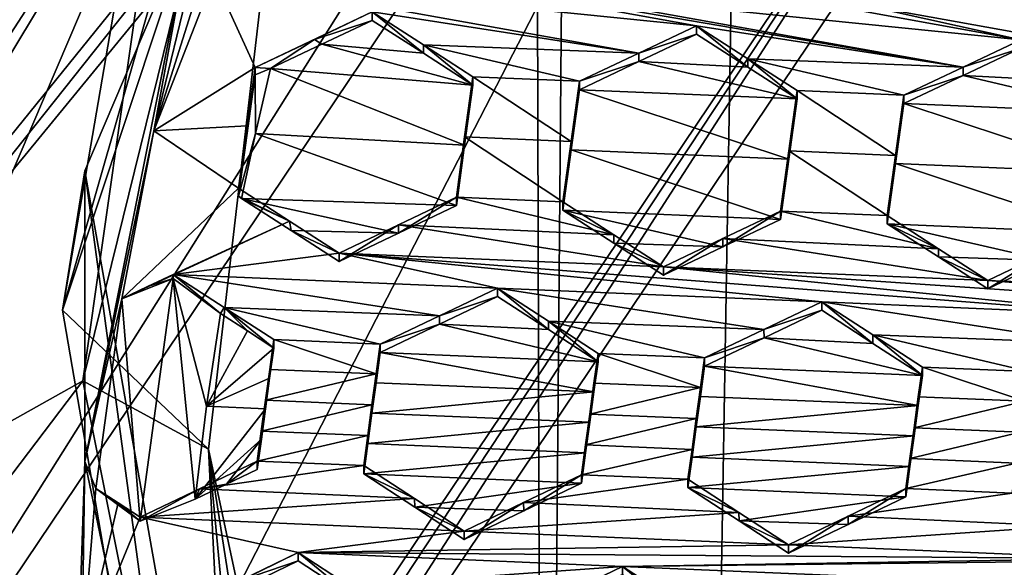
# Model space of a CAD drawing. Header units: metres. Extents: x -28 to 28, y -243 to 28.
# Tile 32 of 147: x -7.59 to -5.57, y -221.23 to -220.11. Entities that reach past the tile are written whole.
import ezdxf

# ---------------------------------------------------------------- set-up
doc = ezdxf.new("R2010")
doc.units = ezdxf.units.M
doc.layers.add('solid_10661043', color=7, linetype='CONTINUOUS')

msp = doc.modelspace()

# ---------------------------------------------------------------- linework, layer by layer
at = {"layer": 'solid_10661043'}
for points in [[(-8.796749, -239.850555, 149.604691), (-7.076779, -32.296349, 120.462425), (-10.953393, -30.718679, 120.170097)], [(-8.883803, -234.662857, 145.140564), (-9.640027, -31.808626, 116.613411), (-4.885979, -33.363503, 116.919937)], [(-8.796749, -239.850555, 149.604691), (-6.468189, -240.147827, 149.682373), (-7.076779, -32.296349, 120.462425)], [(-6.468189, -240.147827, 149.682373), (-2.982479, -33.177227, 120.627815), (-7.076779, -32.296349, 120.462425)], [(-6.468189, -240.147827, 149.682373), (0, -240.141998, 149.723801), (-2.982479, -33.177227, 120.627815)], [(-7.844851, -235.373428, 145.262589), (-8.883803, -234.662857, 145.140564), (-4.885979, -33.363503, 116.919937)], [(-6.610481, -235.649948, 145.324188), (-7.844851, -235.373428, 145.262589), (-4.885979, -33.363503, 116.919937)], [(-3.305357, -235.757614, 145.381073), (-6.610481, -235.649948, 145.324188), (-4.885979, -33.363503, 116.919937)], [(-11.355526, -223.03804, 136.270813), (-6.028765, -216.405304, 134.349167), (-11.453786, -208.963531, 132.502228)], [(-10.975, -220.152939, 119.273575), (-6.575505, -215.061996, 117.909462), (-8.696975, -218.756622, 118.191139)], [(-9.655563, -215.883743, 126.221199), (-6.575505, -215.061996, 117.909462), (-10.975, -220.152939, 119.273575)], [(-11.355526, -223.03804, 136.270813), (-7.12474, -218.511475, 134.943222), (-6.028765, -216.405304, 134.349167)], [(-5.637803, -217.912552, 117.684898), (-8.476583, -221.486069, 118.642418), (-8.50496, -221.460464, 118.708572)], [(-7.318685, -219.487244, 118.179855), (-5.637803, -217.912552, 117.684898), (-8.50496, -221.460464, 118.708572)], [(-5.637803, -217.912552, 117.684898), (-5.602021, -217.980042, 117.67247), (-8.476583, -221.486069, 118.642418)], [(-7.239349, -219.57193, 118.099014), (-5.602021, -217.980042, 117.67247), (-8.58188, -222.716446, 118.941582)], [(-5.591261, -218.268219, 117.749687), (-8.58188, -222.716446, 118.941582), (-5.602021, -217.980042, 117.67247)], [(-7.239349, -219.57193, 118.099014), (-8.476583, -221.486069, 118.642418), (-5.602021, -217.980042, 117.67247)], [(-5.591261, -218.268219, 117.749687), (-8.13539, -223.202301, 117.590561), (-8.58188, -222.716446, 118.941582)], [(-5.591261, -218.268219, 117.749687), (-5.300373, -218.985519, 116.46067), (-8.13539, -223.202301, 117.590561)], [(-6.938918, -218.743362, 134.979416), (-7.5, -220.705795, 135.329605), (-7.098173, -218.366455, 134.702774)], [(-7.231935, -219.899292, 130.661804), (-7.098173, -218.366455, 134.702774), (-7.5, -220.705795, 135.329605)], [(-11.355526, -223.03804, 136.270813), (-7.457942, -220.850571, 135.579025), (-7.12474, -218.511475, 134.943222)], [(-7.12474, -218.511475, 134.943222), (-7.457942, -220.850571, 135.579025), (-6.938918, -218.743362, 134.979416)], [(-7.318684, -219.435486, 118.373039), (-8.62681, -221.377167, 118.893311), (-8.696975, -218.756622, 118.191139)], [(-6.938918, -218.743362, 134.979416), (-7.20031, -220.990677, 135.587311), (-7.5, -220.705795, 135.329605)], [(-7.457942, -220.850571, 135.579025), (-7.20031, -220.990677, 135.587311), (-6.938918, -218.743362, 134.979416)], [(-5.300373, -218.985519, 116.46067), (-8.100316, -223.22435, 117.544586), (-8.13539, -223.202301, 117.590561)], [(-5.300373, -218.985519, 116.46067), (-8.043475, -223.244019, 117.530037), (-8.100316, -223.22435, 117.544586)], [(-5.300373, -218.985519, 116.46067), (-5.242968, -219.076813, 116.413437), (-8.043475, -223.244019, 117.530037)], [(-5.242968, -219.076813, 116.413437), (8.043475, -227.407623, 118.645668), (-8.043475, -223.244019, 117.530037)], [(-7.318684, -219.435486, 118.373039), (-8.50496, -221.408707, 118.901764), (-8.62681, -221.377167, 118.893311)], [(-7.318684, -219.435486, 118.373039), (-8.50496, -221.460464, 118.708572), (-8.50496, -221.408707, 118.901764)], [(-7.318685, -219.487244, 118.179855), (-8.50496, -221.460464, 118.708572), (-7.318684, -219.435486, 118.373039)], [(-7.239349, -219.57193, 118.099014), (-8.58188, -222.716446, 118.941582), (-8.407458, -221.511581, 118.618744)], [(-7.239349, -219.57193, 118.099014), (-8.407458, -221.511581, 118.618744), (-8.476583, -221.486069, 118.642418)], [(-7.453771, -220.420425, 133.182587), (-7.231935, -219.899292, 130.661804), (-7.5, -220.705795, 135.329605)], [(-7.453771, -220.420425, 133.182587), (-7.453771, -221.015717, 130.960953), (-7.231935, -219.899292, 130.661804)], [(-7.312683, -220.338379, 130.779465), (-7.231935, -219.899292, 130.661804), (-7.453771, -221.015717, 130.960953)], [(-7.312683, -220.338379, 130.779465), (-7.229663, -219.997238, 130.688049), (-7.231935, -219.899292, 130.661804)], [(-7.068087, -219.965851, 130.730515), (-7.189388, -220.023163, 130.710724), (-6.200899, -220.123444, 131.075531)], [(-5.655058, -220.207993, 131.28743), (-7.068087, -219.965851, 130.730515), (-6.200899, -220.123444, 131.075531)], [(-5.655058, -220.207993, 131.28743), (-6.52512, -220.051743, 130.941925), (-7.068087, -219.965851, 130.730515)], [(-7.209463, -220.010239, 130.699432), (-7.229663, -219.997238, 130.688049), (-7.312683, -220.338379, 130.779465)], [(-7.209463, -220.010239, 130.699432), (-7.312683, -220.338379, 130.779465), (-7.189388, -220.023163, 130.710724)], [(-6.403731, -219.994476, 130.961411), (-6.52512, -220.051743, 130.941925), (-5.536631, -220.152115, 131.306427)], [(-6.403731, -219.994476, 130.961411), (-5.536631, -220.152115, 131.306427), (-5.860852, -220.080429, 131.17276)], [(-7.189388, -220.023163, 130.710724), (-7.312683, -220.338379, 130.779465), (-7.105198, -220.208542, 130.804184)], [(-7.189388, -220.023163, 130.710724), (-7.105198, -220.208542, 130.804184), (-6.865167, -220.094879, 130.844254)], [(-6.319444, -220.179474, 131.056152), (-7.189388, -220.023163, 130.710724), (-6.865167, -220.094879, 130.844254)], [(-6.319444, -220.179474, 131.056152), (-6.200899, -220.123444, 131.075531), (-7.189388, -220.023163, 130.710724)], [(-5.739366, -220.023224, 131.191864), (-5.860852, -220.080429, 131.17276), (-4.990656, -220.236618, 131.518265)], [(-5.739366, -220.023224, 131.191864), (-4.872363, -220.180923, 131.536804), (-5.196584, -220.109253, 131.403091)], [(-5.739366, -220.023224, 131.191864), (-4.990656, -220.236618, 131.518265), (-4.872363, -220.180923, 131.536804)], [(-5.655058, -220.207993, 131.28743), (-5.536631, -220.152115, 131.306427), (-6.52512, -220.051743, 130.941925)], [(-4.990656, -220.236618, 131.518265), (-5.860852, -220.080429, 131.17276), (-5.536631, -220.152115, 131.306427)], [(-6.865167, -220.094879, 130.844254), (-7.105198, -220.208542, 130.804184), (-6.983816, -220.151031, 130.824585)], [(-6.865167, -220.112061, 130.780136), (-6.865167, -220.094879, 130.844254), (-6.983816, -220.151031, 130.824585)], [(-6.96832, -220.160889, 130.76297), (-6.865167, -220.112061, 130.780136), (-6.983816, -220.151031, 130.824585)], [(-6.76039, -220.179504, 130.839066), (-6.865167, -220.112061, 130.780136), (-6.96832, -220.160889, 130.76297)], [(-6.76039, -220.179504, 130.839066), (-6.865167, -220.094879, 130.844254), (-6.865167, -220.112061, 130.780136)], [(-6.760383, -220.162338, 130.903107), (-6.865167, -220.094879, 130.844254), (-6.76039, -220.179504, 130.839066)], [(-6.319444, -220.179474, 131.056152), (-6.865167, -220.094879, 130.844254), (-6.760383, -220.162338, 130.903107)], [(-6.319444, -220.179474, 131.056152), (-6.200899, -220.140488, 131.011902), (-6.200899, -220.123444, 131.075531)], [(-6.095915, -220.208008, 131.071152), (-6.095907, -220.190994, 131.134705), (-6.200899, -220.123444, 131.075531)], [(-5.655058, -220.207993, 131.28743), (-6.200899, -220.123444, 131.075531), (-6.095907, -220.190994, 131.134705)], [(-6.200899, -220.140488, 131.011902), (-6.095915, -220.208008, 131.071152), (-6.200899, -220.123444, 131.075531)], [(-7.073531, -220.210754, 130.74527), (-6.983816, -220.151031, 130.824585), (-7.105198, -220.208542, 130.804184)], [(-7.073531, -220.210754, 130.74527), (-6.96832, -220.160889, 130.76297), (-6.983816, -220.151031, 130.824585)], [(-6.319444, -220.196533, 130.992447), (-6.095915, -220.208008, 131.071152), (-6.200899, -220.140488, 131.011902)], [(-6.319444, -220.196533, 130.992447), (-6.200899, -220.140488, 131.011902), (-6.319444, -220.179474, 131.056152)], [(-5.655058, -220.207993, 131.28743), (-5.536631, -220.169022, 131.243301), (-5.536631, -220.152115, 131.306427)], [(-6.659048, -220.244766, 130.89595), (-6.96832, -220.160889, 130.76297), (-7.073531, -220.210754, 130.74527)], [(-6.659048, -220.244766, 130.89595), (-6.76039, -220.179504, 130.839066), (-6.96832, -220.160889, 130.76297)], [(-6.760383, -220.162338, 130.903107), (-6.76039, -220.179504, 130.839066), (-6.659048, -220.244766, 130.89595)], [(-6.659048, -220.227631, 130.9599), (-6.760383, -220.162338, 130.903107), (-6.659048, -220.244766, 130.89595)], [(-6.659048, -220.227631, 130.9599), (-6.44093, -220.236969, 131.035995), (-6.760383, -220.162338, 130.903107)], [(-6.319444, -220.179474, 131.056152), (-6.760383, -220.162338, 130.903107), (-6.44093, -220.236969, 131.035995)], [(-5.655057, -220.22493, 131.224213), (-5.536631, -220.169022, 131.243301), (-5.655058, -220.207993, 131.28743)], [(-5.655057, -220.22493, 131.224213), (-5.431386, -220.236649, 131.302933), (-5.536631, -220.169022, 131.243301)], [(-6.319444, -220.196533, 130.992447), (-6.319444, -220.179474, 131.056152), (-6.44093, -220.236969, 131.035995)], [(-6.095915, -220.208008, 131.071152), (-5.99478, -220.273087, 131.128113), (-6.095907, -220.190994, 131.134705)], [(-5.99478, -220.273087, 131.128113), (-5.99478, -220.256088, 131.191559), (-6.095907, -220.190994, 131.134705)], [(-5.776661, -220.265457, 131.267563), (-6.095907, -220.190994, 131.134705), (-5.99478, -220.256088, 131.191559)], [(-5.776661, -220.265457, 131.267563), (-5.655058, -220.207993, 131.28743), (-6.095907, -220.190994, 131.134705)], [(-7.121599, -220.327942, 130.839935), (-7.105198, -220.208542, 130.804184), (-7.312683, -220.338379, 130.779465)], [(-7.121599, -220.327942, 130.839935), (-7.105198, -220.223419, 130.748657), (-7.105198, -220.208542, 130.804184)], [(-7.105198, -220.223419, 130.748657), (-7.073531, -220.210754, 130.74527), (-7.105198, -220.208542, 130.804184)], [(-7.104488, -220.343567, 130.780853), (-7.073531, -220.210754, 130.74527), (-7.105198, -220.223419, 130.748657)], [(-6.675999, -220.368103, 130.933136), (-7.073531, -220.210754, 130.74527), (-7.104488, -220.343567, 130.780853)], [(-6.675999, -220.368103, 130.933136), (-6.659048, -220.244766, 130.89595), (-7.073531, -220.210754, 130.74527)], [(-6.319444, -220.196533, 130.992447), (-6.44093, -220.254059, 130.972214), (-5.99478, -220.273087, 131.128113)], [(-6.319444, -220.196533, 130.992447), (-6.44093, -220.236969, 131.035995), (-6.44093, -220.254059, 130.972214)], [(-6.319444, -220.196533, 130.992447), (-5.99478, -220.273087, 131.128113), (-6.095915, -220.208008, 131.071152)], [(-5.655057, -220.22493, 131.224213), (-5.655058, -220.207993, 131.28743), (-5.776661, -220.265457, 131.267563)], [(-7.13911, -220.472229, 130.815323), (-7.104488, -220.343567, 130.780853), (-7.105198, -220.223419, 130.748657)], [(-7.13911, -220.455612, 130.87735), (-7.13911, -220.472229, 130.815323), (-7.105198, -220.223419, 130.748657)], [(-7.121599, -220.327942, 130.839935), (-7.13911, -220.455612, 130.87735), (-7.105198, -220.223419, 130.748657)], [(-6.659048, -220.227631, 130.9599), (-6.659048, -220.244766, 130.89595), (-6.675999, -220.368103, 130.933136)], [(-6.675999, -220.350967, 130.99707), (-6.659048, -220.227631, 130.9599), (-6.675999, -220.368103, 130.933136)], [(-6.675999, -220.350967, 130.99707), (-6.45788, -220.360275, 131.073303), (-6.659048, -220.227631, 130.9599)], [(-6.659048, -220.227631, 130.9599), (-6.45788, -220.360275, 131.073303), (-6.44093, -220.236969, 131.035995)], [(-5.655057, -220.22493, 131.224213), (-5.776661, -220.28241, 131.204285), (-5.330512, -220.301498, 131.35997)], [(-5.655057, -220.22493, 131.224213), (-5.776661, -220.265457, 131.267563), (-5.776661, -220.28241, 131.204285)], [(-5.655057, -220.22493, 131.224213), (-5.330512, -220.301498, 131.35997), (-5.431386, -220.236649, 131.302933)], [(-6.44093, -220.254059, 130.972214), (-6.44093, -220.236969, 131.035995), (-6.45788, -220.360275, 131.073303)], [(-6.45788, -220.377365, 131.009521), (-6.44093, -220.254059, 130.972214), (-6.45788, -220.360275, 131.073303)], [(-6.01173, -220.396317, 131.16571), (-6.44093, -220.254059, 130.972214), (-6.45788, -220.377365, 131.009521)], [(-6.01173, -220.396317, 131.16571), (-5.99478, -220.273087, 131.128113), (-6.44093, -220.254059, 130.972214)], [(-6.01173, -220.396317, 131.16571), (-5.99478, -220.256088, 131.191559), (-5.99478, -220.273087, 131.128113)], [(-6.01173, -220.396317, 131.16571), (-6.01173, -220.379318, 131.229141), (-5.99478, -220.256088, 131.191559)], [(-5.793612, -220.388626, 131.305313), (-5.99478, -220.256088, 131.191559), (-6.01173, -220.379318, 131.229141)], [(-5.793612, -220.388626, 131.305313), (-5.776661, -220.265457, 131.267563), (-5.99478, -220.256088, 131.191559)], [(-5.776661, -220.28241, 131.204285), (-5.776661, -220.265457, 131.267563), (-5.793612, -220.388626, 131.305313)], [(-5.793612, -220.405594, 131.242035), (-5.34746, -220.424576, 131.398071), (-5.776661, -220.28241, 131.204285)], [(-5.793612, -220.405594, 131.242035), (-5.776661, -220.28241, 131.204285), (-5.793612, -220.388626, 131.305313)], [(-5.776661, -220.28241, 131.204285), (-5.34746, -220.424576, 131.398071), (-5.330512, -220.301498, 131.35997)], [(-7.121599, -220.327942, 130.839935), (-7.312683, -220.338379, 130.779465), (-7.13911, -220.455612, 130.87735)], [(-7.312683, -220.338379, 130.779465), (-7.453771, -221.015717, 130.960953), (-7.378462, -220.682999, 130.871811)], [(-7.312683, -220.338379, 130.779465), (-7.378462, -220.682999, 130.871811), (-7.13911, -220.455612, 130.87735)], [(-7.13911, -220.472229, 130.815323), (-7.132771, -220.476929, 130.816589), (-7.104488, -220.343567, 130.780853)], [(-6.692959, -220.491714, 130.969559), (-7.104488, -220.343567, 130.780853), (-7.132771, -220.476929, 130.816589)], [(-6.692959, -220.491714, 130.969559), (-6.675999, -220.368103, 130.933136), (-7.104488, -220.343567, 130.780853)], [(-6.675999, -220.350967, 130.99707), (-6.675999, -220.368103, 130.933136), (-6.692959, -220.491714, 130.969559)], [(-6.675999, -220.350967, 130.99707), (-6.692959, -220.491714, 130.969559), (-6.692959, -220.474579, 131.033493)], [(-6.675999, -220.350967, 130.99707), (-6.692959, -220.474579, 131.033493), (-6.474842, -220.483856, 131.109818)], [(-6.675999, -220.350967, 130.99707), (-6.474842, -220.483856, 131.109818), (-6.45788, -220.360275, 131.073303)], [(-6.45788, -220.377365, 131.009521), (-6.45788, -220.360275, 131.073303), (-6.474842, -220.483856, 131.109818)], [(-6.474842, -220.500946, 131.046051), (-6.028691, -220.519836, 131.202469), (-6.45788, -220.377365, 131.009521)], [(-6.474842, -220.500946, 131.046051), (-6.45788, -220.377365, 131.009521), (-6.474842, -220.483856, 131.109818)], [(-6.01173, -220.396317, 131.16571), (-6.45788, -220.377365, 131.009521), (-6.028691, -220.519836, 131.202469)], [(-6.01173, -220.379318, 131.229141), (-6.028691, -220.519836, 131.202469), (-6.028691, -220.502838, 131.2659)], [(-6.01173, -220.379318, 131.229141), (-6.028691, -220.502838, 131.2659), (-5.810573, -220.512131, 131.342194)], [(-6.01173, -220.396317, 131.16571), (-6.028691, -220.519836, 131.202469), (-6.01173, -220.379318, 131.229141)], [(-5.793612, -220.388626, 131.305313), (-6.01173, -220.379318, 131.229141), (-5.810573, -220.512131, 131.342194)], [(-5.793612, -220.405594, 131.242035), (-5.793612, -220.388626, 131.305313), (-5.810573, -220.512131, 131.342194)], [(-5.793612, -220.405594, 131.242035), (-5.810573, -220.529083, 131.278915), (-5.364423, -220.548004, 131.435257)], [(-5.793612, -220.405594, 131.242035), (-5.810573, -220.512131, 131.342194), (-5.810573, -220.529083, 131.278915)], [(-5.793612, -220.405594, 131.242035), (-5.364423, -220.548004, 131.435257), (-5.34746, -220.424576, 131.398071)], [(-7.453771, -220.420425, 133.182587), (-7.5, -220.705795, 135.329605), (-7.098242, -223.045151, 135.956436)], [(-6.754847, -224.371643, 134.241302), (-7.453771, -220.420425, 133.182587), (-7.098242, -223.045151, 135.956436)], [(-6.754847, -224.371643, 134.241302), (-7.453771, -221.015717, 130.960953), (-7.453771, -220.420425, 133.182587)], [(-7.13911, -220.455612, 130.87735), (-7.378462, -220.682999, 130.871811), (-7.034497, -220.523239, 130.935104)], [(-7.13911, -220.455612, 130.87735), (-7.034497, -220.523239, 130.935104), (-7.13911, -220.472229, 130.815323)], [(-7.034497, -220.523239, 130.935104), (-7.132771, -220.476929, 130.816589), (-7.13911, -220.472229, 130.815323)], [(-6.811394, -220.548111, 130.948624), (-6.692959, -220.491714, 130.969559), (-7.132771, -220.476929, 130.816589)], [(-7.031415, -220.542435, 130.87262), (-6.811394, -220.548111, 130.948624), (-7.132771, -220.476929, 130.816589)], [(-7.034497, -220.523239, 130.935104), (-7.031415, -220.542435, 130.87262), (-7.132771, -220.476929, 130.816589)], [(-6.692959, -220.474579, 131.033493), (-6.692959, -220.491714, 130.969559), (-6.811394, -220.548111, 130.948624)], [(-6.811394, -220.53096, 131.012634), (-6.692959, -220.474579, 131.033493), (-6.811394, -220.548111, 130.948624)], [(-6.811394, -220.53096, 131.012634), (-6.370056, -220.551575, 131.16777), (-6.692959, -220.474579, 131.033493)], [(-6.692959, -220.474579, 131.033493), (-6.370056, -220.551575, 131.16777), (-6.474842, -220.483856, 131.109818)], [(-6.370056, -220.551575, 131.16777), (-6.474842, -220.500946, 131.046051), (-6.474842, -220.483856, 131.109818)], [(-6.474842, -220.500946, 131.046051), (-6.146976, -220.576126, 131.181702), (-6.028691, -220.519836, 131.202469)], [(-6.370047, -220.568634, 131.104095), (-6.146976, -220.576126, 131.181702), (-6.474842, -220.500946, 131.046051)], [(-6.370047, -220.568634, 131.104095), (-6.474842, -220.500946, 131.046051), (-6.370056, -220.551575, 131.16777)], [(-6.146976, -220.576126, 131.181702), (-6.146976, -220.559113, 131.245224), (-6.028691, -220.502838, 131.2659)], [(-5.705573, -220.579941, 131.400391), (-6.028691, -220.502838, 131.2659), (-6.146976, -220.559113, 131.245224)], [(-6.028691, -220.519836, 131.202469), (-6.146976, -220.576126, 131.181702), (-6.028691, -220.502838, 131.2659)], [(-5.810573, -220.512131, 131.342194), (-6.028691, -220.502838, 131.2659), (-5.705573, -220.579941, 131.400391)], [(-5.810573, -220.529083, 131.278915), (-5.810573, -220.512131, 131.342194), (-5.705573, -220.579941, 131.400391)], [(-7.034497, -220.523239, 130.935104), (-7.378462, -220.682999, 130.871811), (-7.325453, -220.657684, 130.881454)], [(-7.325453, -220.657684, 130.881454), (-7.273037, -220.63266, 130.890945), (-7.034497, -220.523239, 130.935104)], [(-7.034497, -220.523239, 130.935104), (-7.273037, -220.63266, 130.890945), (-6.93299, -220.588898, 130.990997)], [(-7.034497, -220.523239, 130.935104), (-6.93299, -220.588898, 130.990997), (-7.031415, -220.542435, 130.87262)], [(-6.811394, -220.53096, 131.012634), (-6.93299, -220.588898, 130.990997), (-6.268722, -220.617096, 131.223663)], [(-6.811394, -220.53096, 131.012634), (-6.811394, -220.548111, 130.948624), (-6.93299, -220.606079, 130.926895)], [(-6.811394, -220.53096, 131.012634), (-6.93299, -220.606079, 130.926895), (-6.93299, -220.588898, 130.990997)], [(-6.811394, -220.53096, 131.012634), (-6.268722, -220.617096, 131.223663), (-6.370056, -220.551575, 131.16777)], [(-5.810573, -220.529083, 131.278915), (-5.482526, -220.604156, 131.414703), (-5.364423, -220.548004, 131.435257)], [(-5.705561, -220.596878, 131.337234), (-5.482526, -220.604156, 131.414703), (-5.810573, -220.529083, 131.278915)], [(-5.705561, -220.596878, 131.337234), (-5.810573, -220.529083, 131.278915), (-5.705573, -220.579941, 131.400391)], [(-7.031415, -220.542435, 130.87262), (-6.93299, -220.606079, 130.926895), (-6.811394, -220.548111, 130.948624)], [(-6.93299, -220.588898, 130.990997), (-6.93299, -220.606079, 130.926895), (-7.031415, -220.542435, 130.87262)], [(-6.370047, -220.568634, 131.104095), (-6.370056, -220.551575, 131.16777), (-6.268722, -220.617096, 131.223663)], [(-6.370047, -220.568634, 131.104095), (-6.268722, -220.617096, 131.223663), (-6.268722, -220.63414, 131.160065)], [(-6.370047, -220.568634, 131.104095), (-6.268722, -220.63414, 131.160065), (-6.146976, -220.576126, 131.181702)], [(-6.268722, -220.63414, 131.160065), (-6.268722, -220.617096, 131.223663), (-6.146976, -220.559113, 131.245224)], [(-5.604454, -220.645294, 131.456284), (-6.146976, -220.559113, 131.245224), (-6.268722, -220.617096, 131.223663)], [(-6.146976, -220.576126, 131.181702), (-6.268722, -220.63414, 131.160065), (-6.146976, -220.559113, 131.245224)], [(-5.705573, -220.579941, 131.400391), (-6.146976, -220.559113, 131.245224), (-5.604454, -220.645294, 131.456284)], [(-6.93299, -220.588898, 130.990997), (-7.273037, -220.63266, 130.890945), (-6.608769, -220.660828, 131.123718)], [(-6.93299, -220.588898, 130.990997), (-5.280233, -220.717194, 131.589142), (-6.268722, -220.617096, 131.223663)], [(-6.608769, -220.660828, 131.123718), (-5.944501, -220.689011, 131.356445), (-6.93299, -220.588898, 130.990997)], [(-6.93299, -220.588898, 130.990997), (-5.944501, -220.689011, 131.356445), (-5.280233, -220.717194, 131.589142)], [(-5.705561, -220.596878, 131.337234), (-5.705573, -220.579941, 131.400391), (-5.604454, -220.645294, 131.456284)], [(-5.705561, -220.596878, 131.337234), (-5.604454, -220.645294, 131.456284), (-5.604454, -220.662201, 131.393188)], [(-5.705561, -220.596878, 131.337234), (-5.604454, -220.662201, 131.393188), (-5.482526, -220.604156, 131.414703)], [(-5.604454, -220.662201, 131.393188), (-5.604454, -220.645294, 131.456284), (-5.482526, -220.58728, 131.477707)], [(-4.940186, -220.673538, 131.688812), (-5.482526, -220.58728, 131.477707), (-5.604454, -220.645294, 131.456284)], [(-5.482526, -220.604156, 131.414703), (-5.604454, -220.662201, 131.393188), (-5.482526, -220.58728, 131.477707)], [(-3.951697, -220.773621, 132.054306), (-5.604454, -220.645294, 131.456284), (-6.268722, -220.617096, 131.223663)], [(-3.951697, -220.773621, 132.054306), (-6.268722, -220.617096, 131.223663), (-5.280233, -220.717194, 131.589142)], [(-7.273037, -220.640823, 130.860504), (-7.273037, -220.63266, 130.890945), (-7.325453, -220.657684, 130.881454)], [(-6.727537, -220.717529, 131.102203), (-6.608769, -220.660828, 131.123718), (-7.273037, -220.63266, 130.890945)], [(-7.176011, -220.712738, 130.879776), (-7.273037, -220.63266, 130.890945), (-7.273037, -220.640823, 130.860504)], [(-7.168283, -220.700516, 130.948257), (-6.727537, -220.717529, 131.102203), (-7.273037, -220.63266, 130.890945)], [(-7.168283, -220.700516, 130.948257), (-7.273037, -220.63266, 130.890945), (-7.176011, -220.712738, 130.879776)], [(-7.273037, -220.640823, 130.860504), (-7.378462, -220.682999, 130.871811), (-7.34086, -221.138428, 130.993835)], [(-7.273037, -220.640823, 130.860504), (-7.325453, -220.657684, 130.881454), (-7.378462, -220.682999, 130.871811)], [(-7.273037, -220.640823, 130.860504), (-7.34086, -221.138428, 130.993835), (-7.227871, -221.093231, 130.98172)], [(-7.204634, -220.902634, 130.930649), (-7.273037, -220.640823, 130.860504), (-7.227871, -221.093231, 130.98172)], [(-7.204634, -220.902634, 130.930649), (-7.176011, -220.712738, 130.879776), (-7.273037, -220.640823, 130.860504)], [(-3.951697, -220.773621, 132.054306), (-4.940186, -220.673538, 131.688812), (-5.604454, -220.645294, 131.456284)], [(-6.727537, -220.717529, 131.102203), (-6.608769, -220.677933, 131.059875), (-6.608769, -220.660828, 131.123718)], [(-6.727537, -220.717529, 131.102203), (-6.727111, -220.734451, 131.038361), (-6.608769, -220.677933, 131.059875)], [(-6.727111, -220.734451, 131.038361), (-6.50408, -220.745712, 131.117294), (-6.608769, -220.677933, 131.059875)], [(-6.50408, -220.745712, 131.117294), (-6.504333, -220.72847, 131.180923), (-6.608769, -220.660828, 131.123718)], [(-6.063142, -220.745621, 131.335037), (-6.608769, -220.660828, 131.123718), (-6.504333, -220.72847, 131.180923)], [(-6.608769, -220.677933, 131.059875), (-6.50408, -220.745712, 131.117294), (-6.608769, -220.660828, 131.123718)], [(-5.944501, -220.689011, 131.356445), (-6.608769, -220.660828, 131.123718), (-6.063142, -220.745621, 131.335037)], [(-7.378462, -220.682999, 130.871811), (-7.453771, -221.015717, 130.960953), (-7.431391, -221.071335, 130.975861)], [(-7.378462, -220.682999, 130.871811), (-7.431391, -221.071335, 130.975861), (-7.34086, -221.138428, 130.993835)], [(-5.944501, -220.705978, 131.293106), (-5.944501, -220.689011, 131.356445), (-6.063142, -220.745621, 131.335037)], [(-5.944501, -220.689011, 131.356445), (-5.398719, -220.773697, 131.567871), (-5.280233, -220.717194, 131.589142)], [(-5.840073, -220.756622, 131.413727), (-5.398719, -220.773697, 131.567871), (-5.944501, -220.689011, 131.356445)], [(-5.83962, -220.773865, 131.350723), (-5.944501, -220.689011, 131.356445), (-5.944501, -220.705978, 131.293106)], [(-5.83962, -220.773865, 131.350723), (-5.840073, -220.756622, 131.413727), (-5.944501, -220.689011, 131.356445)], [(-7.20031, -220.990677, 135.587311), (-7.098242, -223.045151, 135.956436), (-7.5, -220.705795, 135.329605)], [(-7.12105, -220.748337, 130.909821), (-7.176011, -220.712738, 130.879776), (-7.204634, -220.902634, 130.930649)], [(-7.12105, -220.748337, 130.909821), (-7.168283, -220.700516, 130.948257), (-7.176011, -220.712738, 130.879776)], [(-7.168283, -220.700516, 130.948257), (-6.8488, -220.775467, 131.080032), (-6.727537, -220.717529, 131.102203)], [(-7.168283, -220.700516, 130.948257), (-7.066918, -220.76622, 131.003555), (-6.8488, -220.775467, 131.080032)], [(-7.168283, -220.700516, 130.948257), (-7.066918, -220.783417, 130.939392), (-7.066918, -220.76622, 131.003555)], [(-7.12105, -220.748337, 130.909821), (-7.066918, -220.783417, 130.939392), (-7.168283, -220.700516, 130.948257)], [(-6.727537, -220.717529, 131.102203), (-6.8488, -220.775467, 131.080032), (-6.727111, -220.734451, 131.038361)], [(-6.062671, -220.76239, 131.271713), (-5.944501, -220.705978, 131.293106), (-6.063142, -220.745621, 131.335037)], [(-5.83962, -220.773865, 131.350723), (-5.944501, -220.705978, 131.293106), (-6.062671, -220.76239, 131.271713)], [(-6.727111, -220.734451, 131.038361), (-6.8488, -220.775467, 131.080032), (-6.8488, -220.792618, 131.016022)], [(-6.727111, -220.734451, 131.038361), (-6.8488, -220.792618, 131.016022), (-6.402649, -220.811432, 131.17276)], [(-6.727111, -220.734451, 131.038361), (-6.402649, -220.811432, 131.17276), (-6.50408, -220.745712, 131.117294)], [(-6.402649, -220.811432, 131.17276), (-6.402649, -220.794373, 131.236435), (-6.504333, -220.72847, 131.180923)], [(-6.184532, -220.803604, 131.312897), (-6.504333, -220.72847, 131.180923), (-6.402649, -220.794373, 131.236435)], [(-6.50408, -220.745712, 131.117294), (-6.402649, -220.811432, 131.17276), (-6.504333, -220.72847, 131.180923)], [(-6.063142, -220.745621, 131.335037), (-6.504333, -220.72847, 131.180923), (-6.184532, -220.803604, 131.312897)], [(-7.12105, -220.748337, 130.909821), (-7.204634, -220.902634, 130.930649), (-7.066918, -220.783417, 130.939392)], [(-6.062671, -220.76239, 131.271713), (-6.063142, -220.745621, 131.335037), (-6.184532, -220.803604, 131.312897)], [(-5.840073, -220.756622, 131.413727), (-5.520264, -220.831741, 131.545761), (-5.398719, -220.773697, 131.567871)], [(-5.738381, -220.82251, 131.469299), (-5.520264, -220.831741, 131.545761), (-5.840073, -220.756622, 131.413727)], [(-5.738381, -220.839432, 131.406128), (-5.738381, -220.82251, 131.469299), (-5.840073, -220.756622, 131.413727)], [(-5.83962, -220.773865, 131.350723), (-5.738381, -220.839432, 131.406128), (-5.840073, -220.756622, 131.413727)], [(-7.075396, -220.845551, 130.956329), (-7.075262, -220.827377, 131.020233), (-7.066918, -220.76622, 131.003555)], [(-7.066918, -220.783417, 130.939392), (-7.075396, -220.845551, 130.956329), (-7.066918, -220.76622, 131.003555)], [(-7.075262, -220.827377, 131.020233), (-6.857138, -220.836563, 131.09671), (-7.066918, -220.76622, 131.003555)], [(-7.066918, -220.76622, 131.003555), (-6.857138, -220.836563, 131.09671), (-6.8488, -220.775467, 131.080032)], [(-6.8488, -220.792618, 131.016022), (-6.8488, -220.775467, 131.080032), (-6.857138, -220.836563, 131.09671)], [(-6.184532, -220.820618, 131.24939), (-6.062671, -220.76239, 131.271713), (-6.184532, -220.803604, 131.312897)], [(-5.738381, -220.839432, 131.406128), (-6.062671, -220.76239, 131.271713), (-6.184532, -220.820618, 131.24939)], [(-5.83962, -220.773865, 131.350723), (-6.062671, -220.76239, 131.271713), (-5.738381, -220.839432, 131.406128)], [(-7.066918, -220.783417, 130.939392), (-7.204634, -220.902634, 130.930649), (-7.075396, -220.845551, 130.956329)], [(-6.857277, -220.854736, 131.032974), (-6.8488, -220.792618, 131.016022), (-6.857138, -220.836563, 131.09671)], [(-6.411128, -220.87355, 131.189743), (-6.8488, -220.792618, 131.016022), (-6.857277, -220.854736, 131.032974)], [(-6.411128, -220.87355, 131.189743), (-6.402649, -220.811432, 131.17276), (-6.8488, -220.792618, 131.016022)], [(-6.411128, -220.87355, 131.189743), (-6.402649, -220.794373, 131.236435), (-6.402649, -220.811432, 131.17276)], [(-6.410985, -220.855438, 131.253128), (-6.402649, -220.794373, 131.236435), (-6.411128, -220.87355, 131.189743)], [(-6.410985, -220.855438, 131.253128), (-6.192861, -220.864624, 131.32959), (-6.402649, -220.794373, 131.236435)], [(-6.192861, -220.864624, 131.32959), (-6.184532, -220.803604, 131.312897), (-6.402649, -220.794373, 131.236435)], [(-6.192861, -220.864624, 131.32959), (-6.184532, -220.820618, 131.24939), (-6.184532, -220.803604, 131.312897)], [(-7.075262, -220.827377, 131.020233), (-7.083874, -220.890533, 131.037262), (-6.857138, -220.836563, 131.09671)], [(-7.083874, -220.90773, 130.973083), (-7.083874, -220.890533, 131.037262), (-7.075262, -220.827377, 131.020233)], [(-7.075396, -220.845551, 130.956329), (-7.083874, -220.90773, 130.973083), (-7.075262, -220.827377, 131.020233)], [(-7.083874, -220.890533, 131.037262), (-6.865756, -220.899765, 131.113739), (-6.857138, -220.836563, 131.09671)], [(-6.857277, -220.854736, 131.032974), (-6.857138, -220.836563, 131.09671), (-6.865756, -220.899765, 131.113739)], [(-6.193009, -220.882736, 131.266373), (-6.184532, -220.820618, 131.24939), (-6.192861, -220.864624, 131.32959)], [(-5.746859, -220.901535, 131.423141), (-6.184532, -220.820618, 131.24939), (-6.193009, -220.882736, 131.266373)], [(-5.746859, -220.901535, 131.423141), (-5.738381, -220.839432, 131.406128), (-6.184532, -220.820618, 131.24939)], [(-5.746859, -220.901535, 131.423141), (-5.738381, -220.82251, 131.469299), (-5.738381, -220.839432, 131.406128)], [(-5.746859, -220.901535, 131.423141), (-5.746708, -220.883514, 131.486008), (-5.738381, -220.82251, 131.469299)], [(-5.746708, -220.883514, 131.486008), (-5.528582, -220.892685, 131.562469), (-5.738381, -220.82251, 131.469299)], [(-5.528582, -220.892685, 131.562469), (-5.520264, -220.831741, 131.545761), (-5.738381, -220.82251, 131.469299)], [(-9.166497, -223.104065, 136.229156), (-7.457942, -220.850571, 135.579025), (-11.355526, -223.03804, 136.270813)], [(-9.166497, -223.104065, 136.229156), (-6.994913, -223.169678, 136.187866), (-7.457942, -220.850571, 135.579025)], [(-7.457942, -220.850571, 135.579025), (-6.994913, -223.169678, 136.187866), (-7.20031, -220.990677, 135.587311)], [(-7.075396, -220.845551, 130.956329), (-7.204634, -220.902634, 130.930649), (-7.083874, -220.90773, 130.973083)], [(-6.865756, -220.916916, 131.049728), (-6.857277, -220.854736, 131.032974), (-6.865756, -220.899765, 131.113739)], [(-6.411128, -220.87355, 131.189743), (-6.857277, -220.854736, 131.032974), (-6.865756, -220.916916, 131.049728)], [(-6.410985, -220.855438, 131.253128), (-6.411128, -220.87355, 131.189743), (-6.419605, -220.935715, 131.206512)], [(-6.410985, -220.855438, 131.253128), (-6.419605, -220.935715, 131.206512), (-6.419605, -220.918655, 131.270172)], [(-6.410985, -220.855438, 131.253128), (-6.419605, -220.918655, 131.270172), (-6.192861, -220.864624, 131.32959)], [(-6.419605, -220.935715, 131.206512), (-6.411128, -220.87355, 131.189743), (-6.865756, -220.916916, 131.049728)], [(-6.192861, -220.864624, 131.32959), (-6.419605, -220.918655, 131.270172), (-6.201488, -220.927902, 131.346664)], [(-6.193009, -220.882736, 131.266373), (-6.192861, -220.864624, 131.32959), (-6.201488, -220.927902, 131.346664)], [(-7.083874, -220.890533, 131.037262), (-7.092485, -220.953735, 131.054108), (-6.865756, -220.899765, 131.113739)], [(-7.092351, -220.969955, 130.98967), (-7.092485, -220.953735, 131.054108), (-7.083874, -220.890533, 131.037262)], [(-7.092485, -220.953735, 131.054108), (-6.874373, -220.963028, 131.130585), (-6.865756, -220.899765, 131.113739)], [(-7.083874, -220.90773, 130.973083), (-7.092351, -220.969955, 130.98967), (-7.083874, -220.890533, 131.037262)], [(-6.865756, -220.916916, 131.049728), (-6.865756, -220.899765, 131.113739), (-6.874373, -220.963028, 131.130585)], [(-6.201488, -220.944916, 131.283157), (-6.193009, -220.882736, 131.266373), (-6.201488, -220.927902, 131.346664)], [(-5.746859, -220.901535, 131.423141), (-6.193009, -220.882736, 131.266373), (-6.201488, -220.944916, 131.283157)], [(-5.746708, -220.883514, 131.486008), (-5.755337, -220.946793, 131.503098), (-5.528582, -220.892685, 131.562469)], [(-5.755337, -220.963715, 131.439926), (-5.755337, -220.946793, 131.503098), (-5.746708, -220.883514, 131.486008)], [(-5.755337, -220.963715, 131.439926), (-5.746708, -220.883514, 131.486008), (-5.746859, -220.901535, 131.423141)], [(-5.528582, -220.892685, 131.562469), (-5.755337, -220.946793, 131.503098), (-5.53722, -220.956024, 131.579575)], [(-7.083874, -220.90773, 130.973083), (-7.204634, -220.902634, 130.930649), (-7.227871, -221.093231, 130.98172)], [(-7.083874, -220.90773, 130.973083), (-7.227871, -221.093231, 130.98172), (-7.092351, -220.969955, 130.98967)], [(-6.874234, -220.979141, 131.066299), (-6.865756, -220.916916, 131.049728), (-6.874373, -220.963028, 131.130585)], [(-6.419605, -220.935715, 131.206512), (-6.865756, -220.916916, 131.049728), (-6.874234, -220.979141, 131.066299)], [(-6.419605, -220.918655, 131.270172), (-6.428083, -220.997955, 131.223068), (-6.428226, -220.981934, 131.287018)], [(-6.201488, -220.927902, 131.346664), (-6.419605, -220.918655, 131.270172), (-6.428226, -220.981934, 131.287018)], [(-6.419605, -220.918655, 131.270172), (-6.419605, -220.935715, 131.206512), (-6.428083, -220.997955, 131.223068)], [(-5.755337, -220.963715, 131.439926), (-5.746859, -220.901535, 131.423141), (-6.201488, -220.944916, 131.283157)], [(-6.428083, -220.997955, 131.223068), (-6.419605, -220.935715, 131.206512), (-6.874234, -220.979141, 131.066299)], [(-6.210114, -220.991226, 131.36351), (-6.201488, -220.927902, 131.346664), (-6.428226, -220.981934, 131.287018)], [(-6.201488, -220.944916, 131.283157), (-6.201488, -220.927902, 131.346664), (-6.210114, -220.991226, 131.36351)], [(-7.092485, -220.953735, 131.054108), (-7.10083, -221.01503, 131.070236), (-6.874373, -220.963028, 131.130585)], [(-7.092485, -220.953735, 131.054108), (-7.10083, -221.032227, 131.006058), (-7.10083, -221.01503, 131.070236)], [(-7.092351, -220.969955, 130.98967), (-7.10083, -221.032227, 131.006058), (-7.092485, -220.953735, 131.054108)], [(-6.209966, -221.007141, 131.299713), (-6.201488, -220.944916, 131.283157), (-6.210114, -220.991226, 131.36351)], [(-5.755337, -220.963715, 131.439926), (-6.201488, -220.944916, 131.283157), (-6.209966, -221.007141, 131.299713)], [(-5.53722, -220.956024, 131.579575), (-5.755337, -220.946793, 131.503098), (-5.763967, -221.010132, 131.519943)], [(-5.763815, -221.025955, 131.456482), (-5.763967, -221.010132, 131.519943), (-5.755337, -220.946793, 131.503098)], [(-5.545857, -221.01944, 131.596436), (-5.53722, -220.956024, 131.579575), (-5.763967, -221.010132, 131.519943)], [(-5.763815, -221.025955, 131.456482), (-5.755337, -220.946793, 131.503098), (-5.755337, -220.963715, 131.439926)], [(-7.092351, -220.969955, 130.98967), (-7.227871, -221.093231, 130.98172), (-7.163867, -221.062485, 130.994003)], [(-7.163867, -221.062485, 130.994003), (-7.10083, -221.032227, 131.006058), (-7.092351, -220.969955, 130.98967)], [(-7.10083, -221.01503, 131.070236), (-6.882711, -221.024277, 131.146698), (-6.874373, -220.963028, 131.130585)], [(-6.874234, -220.979141, 131.066299), (-6.874373, -220.963028, 131.130585), (-6.882711, -221.024277, 131.146698)], [(-6.882711, -221.041428, 131.082687), (-6.874234, -220.979141, 131.066299), (-6.882711, -221.024277, 131.146698)], [(-6.428083, -220.997955, 131.223068), (-6.874234, -220.979141, 131.066299), (-6.882711, -221.041428, 131.082687)], [(-5.763815, -221.025955, 131.456482), (-5.755337, -220.963715, 131.439926), (-6.209966, -221.007141, 131.299713)], [(-7.20031, -220.990677, 135.587311), (-6.72659, -223.210648, 136.171753), (-7.098242, -223.045151, 135.956436)], [(-6.854828, -223.203598, 136.188202), (-6.72659, -223.210648, 136.171753), (-7.20031, -220.990677, 135.587311)], [(-6.994913, -223.169678, 136.187866), (-6.854828, -223.203598, 136.188202), (-7.20031, -220.990677, 135.587311)], [(-6.436561, -221.060242, 131.239426), (-6.428083, -220.997955, 131.223068), (-6.882711, -221.041428, 131.082687)], [(-6.428226, -220.981934, 131.287018), (-6.428083, -220.997955, 131.223068), (-6.436561, -221.060242, 131.239426)], [(-6.428226, -220.981934, 131.287018), (-6.436561, -221.060242, 131.239426), (-6.436561, -221.043167, 131.303101)], [(-6.210114, -220.991226, 131.36351), (-6.428226, -220.981934, 131.287018), (-6.436561, -221.043167, 131.303101)], [(-6.218443, -221.052414, 131.379562), (-6.210114, -220.991226, 131.36351), (-6.436561, -221.043167, 131.303101)], [(-6.209966, -221.007141, 131.299713), (-6.210114, -220.991226, 131.36351), (-6.218443, -221.052414, 131.379562)], [(-7.492071, -222.151886, 131.265396), (-7.453771, -221.015717, 130.960953), (-6.754847, -224.371643, 134.241302)], [(-7.460195, -221.420654, 131.069458), (-7.453771, -221.015717, 130.960953), (-7.492071, -222.151886, 131.265396)], [(-7.460195, -221.420654, 131.069458), (-7.431391, -221.071335, 130.975861), (-7.453771, -221.015717, 130.960953)], [(-7.218996, -221.071747, 131.047699), (-6.882711, -221.024277, 131.146698), (-7.10083, -221.01503, 131.070236)], [(-7.218996, -221.071747, 131.047699), (-7.10083, -221.01503, 131.070236), (-7.163867, -221.062485, 130.994003)], [(-7.10083, -221.01503, 131.070236), (-7.10083, -221.032227, 131.006058), (-7.163867, -221.062485, 130.994003)], [(-6.218443, -221.069427, 131.316055), (-6.209966, -221.007141, 131.299713), (-6.218443, -221.052414, 131.379562)], [(-5.763815, -221.025955, 131.456482), (-6.209966, -221.007141, 131.299713), (-6.218443, -221.069427, 131.316055)], [(-5.545857, -221.01944, 131.596436), (-5.763967, -221.010132, 131.519943), (-5.772293, -221.07132, 131.535965)], [(-5.772293, -221.088242, 131.472809), (-5.772293, -221.07132, 131.535965), (-5.763967, -221.010132, 131.519943)], [(-5.772293, -221.088242, 131.472809), (-5.763967, -221.010132, 131.519943), (-5.763815, -221.025955, 131.456482)], [(-5.545857, -221.01944, 131.596436), (-5.772293, -221.07132, 131.535965), (-5.554175, -221.080551, 131.612427)], [(-6.77857, -221.092041, 131.20256), (-6.882711, -221.024277, 131.146698), (-7.218996, -221.071747, 131.047699)], [(-6.77857, -221.092041, 131.20256), (-6.882711, -221.041428, 131.082687), (-6.882711, -221.024277, 131.146698)], [(-6.778205, -221.109406, 131.138824), (-6.436561, -221.060242, 131.239426), (-6.882711, -221.041428, 131.082687)], [(-6.77857, -221.092041, 131.20256), (-6.778205, -221.109406, 131.138824), (-6.882711, -221.041428, 131.082687)], [(-5.772293, -221.088242, 131.472809), (-5.763815, -221.025955, 131.456482), (-6.218443, -221.069427, 131.316055)], [(-6.778205, -221.109406, 131.138824), (-6.554668, -221.116959, 131.216782), (-6.436561, -221.060242, 131.239426)], [(-6.436561, -221.043167, 131.303101), (-6.554668, -221.116959, 131.216782), (-6.555111, -221.100082, 131.280441)], [(-6.218443, -221.052414, 131.379562), (-6.436561, -221.043167, 131.303101), (-6.555111, -221.100082, 131.280441)], [(-6.114191, -221.12027, 131.43544), (-6.218443, -221.052414, 131.379562), (-6.555111, -221.100082, 131.280441)], [(-6.436561, -221.043167, 131.303101), (-6.436561, -221.060242, 131.239426), (-6.554668, -221.116959, 131.216782)], [(-6.218443, -221.069427, 131.316055), (-6.218443, -221.052414, 131.379562), (-6.114191, -221.12027, 131.43544)], [(-7.460195, -221.420654, 131.069458), (-7.385871, -221.100967, 131.000229), (-7.431391, -221.071335, 130.975861)], [(-7.34086, -221.138428, 130.993835), (-7.431391, -221.071335, 130.975861), (-7.385871, -221.100967, 131.000229)], [(-7.218996, -221.071747, 131.047699), (-7.34086, -221.138428, 130.993835), (-7.34086, -221.13028, 131.024277)], [(-6.77857, -221.092041, 131.20256), (-7.218996, -221.071747, 131.047699), (-7.34086, -221.13028, 131.024277)], [(-7.218996, -221.071747, 131.047699), (-7.227871, -221.093231, 130.98172), (-7.34086, -221.138428, 130.993835)], [(-7.218996, -221.071747, 131.047699), (-7.163867, -221.062485, 130.994003), (-7.227871, -221.093231, 130.98172)], [(-6.113787, -221.137512, 131.372223), (-6.218443, -221.069427, 131.316055), (-6.114191, -221.12027, 131.43544)], [(-5.772293, -221.088242, 131.472809), (-6.218443, -221.069427, 131.316055), (-6.113787, -221.137512, 131.372223)], [(-5.772293, -221.07132, 131.535965), (-5.890702, -221.128174, 131.51329), (-5.554175, -221.080551, 131.612427)], [(-5.890173, -221.144867, 131.450134), (-5.890702, -221.128174, 131.51329), (-5.772293, -221.07132, 131.535965)], [(-5.890702, -221.128174, 131.51329), (-5.449787, -221.148514, 131.668304), (-5.554175, -221.080551, 131.612427)], [(-5.890173, -221.144867, 131.450134), (-5.772293, -221.07132, 131.535965), (-5.772293, -221.088242, 131.472809)], [(-7.460195, -221.420654, 131.069458), (-7.34086, -221.13028, 131.024277), (-7.385871, -221.100967, 131.000229)], [(-7.385871, -221.100967, 131.000229), (-7.34086, -221.13028, 131.024277), (-7.34086, -221.138428, 130.993835)], [(-6.676592, -221.158447, 131.25705), (-6.77857, -221.092041, 131.20256), (-7.34086, -221.13028, 131.024277)], [(-6.676592, -221.158447, 131.25705), (-6.778205, -221.109406, 131.138824), (-6.77857, -221.092041, 131.20256)], [(-6.555111, -221.100082, 131.280441), (-6.554668, -221.116959, 131.216782), (-6.676592, -221.175552, 131.193207)], [(-6.555111, -221.100082, 131.280441), (-6.676592, -221.175552, 131.193207), (-6.676592, -221.158447, 131.25705)], [(-6.114191, -221.12027, 131.43544), (-6.555111, -221.100082, 131.280441), (-6.676592, -221.158447, 131.25705)], [(-5.890173, -221.144867, 131.450134), (-5.772293, -221.088242, 131.472809), (-6.113787, -221.137512, 131.372223)], [(-6.778205, -221.109406, 131.138824), (-6.676592, -221.175552, 131.193207), (-6.554668, -221.116959, 131.216782)], [(-6.676592, -221.158447, 131.25705), (-6.676592, -221.175552, 131.193207), (-6.778205, -221.109406, 131.138824)], [(-6.012324, -221.186615, 131.489792), (-6.114191, -221.12027, 131.43544), (-6.676592, -221.158447, 131.25705)], [(-6.113787, -221.137512, 131.372223), (-6.114191, -221.12027, 131.43544), (-6.012324, -221.186615, 131.489792)], [(-7.016639, -221.202621, 131.155441), (-7.34086, -221.13028, 131.024277), (-7.460195, -221.420654, 131.069458)], [(-7.016639, -221.202621, 131.155441), (-6.676592, -221.158447, 131.25705), (-7.34086, -221.13028, 131.024277)], [(-6.012324, -221.203598, 131.426453), (-6.113787, -221.137512, 131.372223), (-6.012324, -221.186615, 131.489792)], [(-5.890173, -221.144867, 131.450134), (-6.113787, -221.137512, 131.372223), (-6.012324, -221.203598, 131.426453)], [(-5.890702, -221.128174, 131.51329), (-6.012324, -221.186615, 131.489792), (-5.449787, -221.148514, 131.668304)], [(-6.012324, -221.203598, 131.426453), (-6.012324, -221.186615, 131.489792), (-5.890702, -221.128174, 131.51329)], [(-5.890173, -221.144867, 131.450134), (-6.012324, -221.203598, 131.426453), (-5.890702, -221.128174, 131.51329)], [(-7.016639, -221.202621, 131.155441), (-6.012324, -221.186615, 131.489792), (-6.676592, -221.158447, 131.25705)], [(-6.012324, -221.186615, 131.489792), (-5.348056, -221.214813, 131.722473), (-5.449787, -221.148514, 131.668304)], [(-7.134837, -221.259491, 131.132385), (-7.016639, -221.202621, 131.155441), (-7.460195, -221.420654, 131.069458)], [(-7.016639, -221.219803, 131.091339), (-7.016639, -221.202621, 131.155441), (-7.134837, -221.259491, 131.132385)], [(-7.016639, -221.202621, 131.155441), (-5.348056, -221.214813, 131.722473), (-6.012324, -221.186615, 131.489792)], [(-7.016639, -221.202621, 131.155441), (-6.352371, -221.23082, 131.388107), (-5.348056, -221.214813, 131.722473)], [(-7.016639, -221.202621, 131.155441), (-6.912233, -221.270721, 131.210861), (-6.352371, -221.23082, 131.388107)], [(-6.912232, -221.287872, 131.146835), (-6.912233, -221.270721, 131.210861), (-7.016639, -221.202621, 131.155441)], [(-6.912232, -221.287872, 131.146835), (-7.016639, -221.202621, 131.155441), (-7.016639, -221.219803, 131.091339)], [(-7.131265, -221.274963, 131.068909), (-7.016639, -221.219803, 131.091339), (-7.134837, -221.259491, 131.132385)], [(-6.912232, -221.287872, 131.146835), (-7.016639, -221.219803, 131.091339), (-7.131265, -221.274963, 131.068909)], [(-6.352371, -221.23082, 131.388107), (-4.120267, -221.205505, 132.134293), (-5.348056, -221.214813, 131.722473)], [(-6.352371, -221.23082, 131.388107), (-5.688103, -221.259033, 131.620728), (-4.120267, -221.205505, 132.134293)], [(-4.120267, -221.205505, 132.134293), (-5.688103, -221.259033, 131.620728), (-5.023835, -221.287262, 131.853271)], [(-6.912233, -221.270721, 131.210861), (-6.470366, -221.287613, 131.365005), (-6.352371, -221.23082, 131.388107)], [(-6.470366, -221.287613, 131.365005), (-6.352371, -221.247864, 131.324524), (-6.352371, -221.23082, 131.388107)], [(-6.352371, -221.23082, 131.388107), (-6.352371, -221.247864, 131.324524), (-6.247838, -221.31604, 131.379959)], [(-6.352371, -221.23082, 131.388107), (-6.247838, -221.31604, 131.379959), (-6.247838, -221.299026, 131.443466)], [(-6.352371, -221.23082, 131.388107), (-6.247838, -221.299026, 131.443466), (-5.688103, -221.259033, 131.620728)]]:
    msp.add_3dface(points, dxfattribs=at)

doc.saveas('drawing.dxf')
